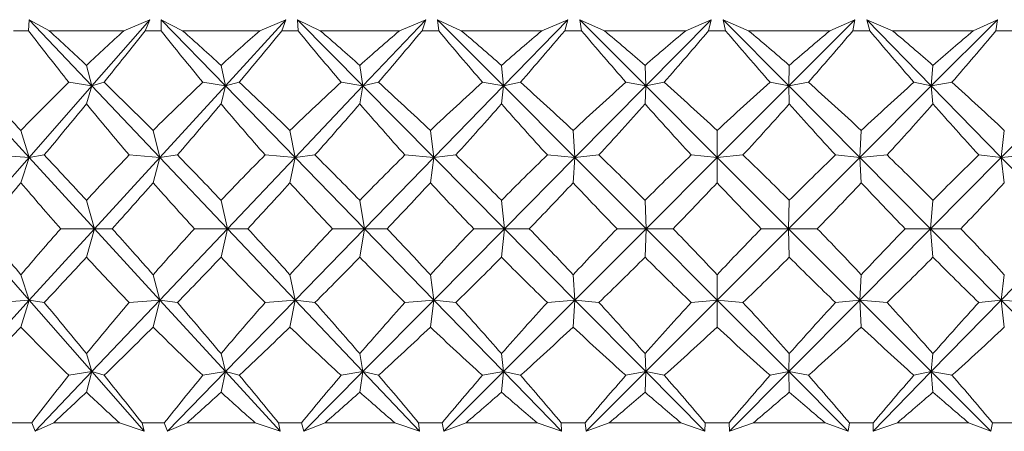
# Model space of a CAD drawing. Header units: inches. Extents: x -4 to 22.9, y -7.2 to 15.7.
# Tile 100 of 127: x 19.892 to 20.382, y 0.48 to 0.684. Entities that reach past the tile are written whole.
import ezdxf

# ---------------------------------------------------------------- set-up
doc = ezdxf.new("R2010")
doc.units = ezdxf.units.IN
doc.header["$MEASUREMENT"] = 0

msp = doc.modelspace()

# ---------------------------------------------------------------- linework, layer by layer
at = {"color": 7, "linetype": 'Continuous', "lineweight": 15}
for p, q in [((19.89675, 0.67887), (19.89702, 0.68438)), ((19.90708, 0.67887), (19.89702, 0.68438)), ((19.92825, 0.65146), (19.89702, 0.68438)), ((19.92825, 0.65146), (19.95712, 0.68438)), ((19.94418, 0.67887), (19.95712, 0.68438)), ((19.95481, 0.67887), (19.95712, 0.68438)), ((19.97343, 0.67887), (19.96266, 0.68438)), ((19.9627, 0.67887), (19.96266, 0.68438)), ((19.9947, 0.65146), (19.96266, 0.68438)), ((19.9947, 0.65146), (20.02487, 0.68438)), ((20.01183, 0.67887), (20.02487, 0.68438)), ((20.02279, 0.67887), (20.02487, 0.68438)), ((20.04196, 0.67887), (20.03058, 0.68438)), ((20.03092, 0.67887), (20.03058, 0.68438)), ((20.06317, 0.65146), (20.03058, 0.68438)), ((20.06317, 0.65146), (20.0944, 0.68438)), ((20.08136, 0.67887), (20.0944, 0.68438)), ((20.09257, 0.67887), (20.0944, 0.68438)), ((20.11214, 0.67887), (20.10023, 0.68438)), ((20.10088, 0.67887), (20.10023, 0.68438)), ((20.1331, 0.65146), (20.10023, 0.68438)), ((20.1331, 0.65146), (20.16514, 0.68438)), ((20.15221, 0.67887), (20.16514, 0.68438)), ((20.16358, 0.67887), (20.16514, 0.68438)), ((20.18339, 0.67887), (20.17105, 0.68438)), ((20.17199, 0.67887), (20.17105, 0.68438)), ((20.20394, 0.65146), (20.17105, 0.68438)), ((20.20394, 0.65146), (20.23653, 0.68438)), ((20.22381, 0.67887), (20.23653, 0.68438)), ((20.23524, 0.67887), (20.23653, 0.68438)), ((20.25513, 0.67887), (20.24246, 0.68438)), ((20.2437, 0.67887), (20.24246, 0.68438)), ((20.27511, 0.65146), (20.24246, 0.68438)), ((20.27511, 0.65146), (20.30798, 0.68438)), ((20.29558, 0.67887), (20.30798, 0.68438)), ((20.30699, 0.67887), (20.30798, 0.68438)), ((20.3268, 0.67887), (20.3139, 0.68438)), ((20.31541, 0.67887), (20.3139, 0.68438)), ((20.34604, 0.65146), (20.3139, 0.68438)), ((20.34604, 0.65146), (20.37894, 0.68438)), ((20.36695, 0.67887), (20.37894, 0.68438)), ((20.37824, 0.67887), (20.37894, 0.68438)), ((19.89675, 0.67887), (19.88916, 0.67887)), ((19.94418, 0.67887), (19.90708, 0.67887)), ((19.9627, 0.67887), (19.95481, 0.67887)), ((20.01183, 0.67887), (19.97343, 0.67887)), ((20.03092, 0.67887), (20.02279, 0.67887)), ((20.08136, 0.67887), (20.04196, 0.67887)), ((20.10088, 0.67887), (20.09257, 0.67887)), ((20.15221, 0.67887), (20.11214, 0.67887)), ((20.17199, 0.67887), (20.16358, 0.67887)), ((20.22381, 0.67887), (20.18339, 0.67887)), ((20.2437, 0.67887), (20.23524, 0.67887)), ((20.29558, 0.67887), (20.25513, 0.67887)), ((20.31541, 0.67887), (20.30699, 0.67887)), ((20.36695, 0.67887), (20.3268, 0.67887)), ((20.38657, 0.67887), (20.37824, 0.67887)), ((19.92825, 0.65146), (19.92553, 0.66166)), ((19.9947, 0.65146), (19.99255, 0.66166)), ((20.06317, 0.65146), (20.0616, 0.66166)), ((20.1331, 0.65146), (20.13214, 0.66166)), ((20.20394, 0.65146), (20.20358, 0.66166)), ((20.27511, 0.65146), (20.27537, 0.66166)), ((20.34604, 0.65146), (20.34691, 0.66166)), ((19.92825, 0.65146), (19.9168, 0.65328)), ((19.92825, 0.65146), (19.9343, 0.65328)), ((19.9947, 0.65146), (19.98351, 0.65328)), ((19.9947, 0.65146), (20.00162, 0.65328)), ((20.06317, 0.65146), (20.05233, 0.65328)), ((20.06317, 0.65146), (20.07091, 0.65328)), ((20.1331, 0.65146), (20.1227, 0.65328)), ((20.1331, 0.65146), (20.1416, 0.65328)), ((20.20394, 0.65146), (20.19405, 0.65328)), ((20.20394, 0.65146), (20.21312, 0.65328)), ((20.27511, 0.65146), (20.26582, 0.65328)), ((20.27511, 0.65146), (20.2849, 0.65328)), ((20.34604, 0.65146), (20.33743, 0.65328)), ((20.34604, 0.65146), (20.35637, 0.65328)), ((19.897, 0.61584), (19.86435, 0.65146)), ((19.897, 0.61584), (19.92825, 0.65146)), ((19.92825, 0.65146), (19.92553, 0.64248)), ((19.96204, 0.61584), (19.92825, 0.65146)), ((19.96204, 0.61584), (19.9947, 0.65146)), ((19.9947, 0.65146), (19.99255, 0.64248)), ((20.02937, 0.61584), (19.9947, 0.65146)), ((20.02937, 0.61584), (20.06317, 0.65146)), ((20.06317, 0.65146), (20.0616, 0.64248)), ((20.09843, 0.61584), (20.06317, 0.65146)), ((20.09843, 0.61584), (20.1331, 0.65146)), ((20.1331, 0.65146), (20.13214, 0.64248)), ((20.16867, 0.61584), (20.1331, 0.65146)), ((20.16867, 0.61584), (20.20394, 0.65146)), ((20.20394, 0.65146), (20.20358, 0.64248)), ((20.23954, 0.61584), (20.20394, 0.65146)), ((20.23954, 0.61584), (20.27511, 0.65146)), ((20.31044, 0.61584), (20.27511, 0.65146)), ((20.27511, 0.65146), (20.27537, 0.64248)), ((20.31044, 0.61584), (20.34604, 0.65146)), ((20.34604, 0.65146), (20.34691, 0.64248)), ((20.38083, 0.61584), (20.34604, 0.65146)), ((20.38083, 0.61584), (20.41616, 0.65146)), ((19.897, 0.61584), (19.89295, 0.62925)), ((19.96204, 0.61584), (19.95875, 0.62925)), ((20.02937, 0.61584), (20.02686, 0.62925)), ((20.09843, 0.61584), (20.09672, 0.62925)), ((20.16867, 0.61584), (20.16778, 0.62925)), ((20.23954, 0.61584), (20.23947, 0.62925)), ((20.31044, 0.61584), (20.3112, 0.62925)), ((20.38083, 0.61584), (20.3824, 0.62925)), ((19.86588, 0.58036), (19.897, 0.61584)), ((19.897, 0.61584), (19.88144, 0.61706)), ((19.897, 0.61584), (19.89295, 0.60325)), ((19.897, 0.61584), (19.90455, 0.61706)), ((19.92952, 0.58036), (19.897, 0.61584)), ((19.92952, 0.58036), (19.96204, 0.61584)), ((19.96204, 0.61584), (19.94677, 0.61706)), ((19.96204, 0.61584), (19.95875, 0.60325)), ((19.96204, 0.61584), (19.9708, 0.61706)), ((19.99571, 0.58036), (19.96204, 0.61584)), ((19.99571, 0.58036), (20.02937, 0.61584)), ((20.02937, 0.61584), (20.0145, 0.61706)), ((20.02937, 0.61584), (20.02686, 0.60325)), ((20.02937, 0.61584), (20.03926, 0.61706)), ((20.0639, 0.58036), (20.02937, 0.61584)), ((20.0639, 0.58036), (20.09843, 0.61584)), ((20.09843, 0.61584), (20.08409, 0.61706)), ((20.09843, 0.61584), (20.09672, 0.60325)), ((20.09843, 0.61584), (20.10939, 0.61706)), ((20.13355, 0.58036), (20.09843, 0.61584)), ((20.13355, 0.58036), (20.16867, 0.61584)), ((20.16867, 0.61584), (20.15498, 0.61706)), ((20.16867, 0.61584), (20.16778, 0.60325)), ((20.16867, 0.61584), (20.1806, 0.61706)), ((20.20411, 0.58036), (20.16867, 0.61584)), ((20.20411, 0.58036), (20.23954, 0.61584)), ((20.23954, 0.61584), (20.2266, 0.61706)), ((20.23954, 0.61584), (20.23947, 0.60325)), ((20.23954, 0.61584), (20.25234, 0.61706)), ((20.27499, 0.58036), (20.23954, 0.61584)), ((20.27499, 0.58036), (20.31044, 0.61584)), ((20.31044, 0.61584), (20.29837, 0.61706)), ((20.31044, 0.61584), (20.32402, 0.61706)), ((20.34564, 0.58036), (20.31044, 0.61584)), ((20.31044, 0.61584), (20.3112, 0.60325)), ((20.34564, 0.58036), (20.38083, 0.61584)), ((20.38083, 0.61584), (20.36971, 0.61706)), ((20.38083, 0.61584), (20.39507, 0.61706)), ((20.38083, 0.61584), (20.3824, 0.60325)), ((20.41547, 0.58036), (20.38083, 0.61584)), ((19.92952, 0.58036), (19.92553, 0.5945)), ((19.99571, 0.58036), (19.99255, 0.5945)), ((20.0639, 0.58036), (20.0616, 0.5945)), ((20.13355, 0.58036), (20.13214, 0.5945)), ((20.20411, 0.58036), (20.20358, 0.5945)), ((20.27499, 0.58036), (20.27537, 0.5945)), ((20.34564, 0.58036), (20.34691, 0.5945)), ((19.897, 0.54488), (19.86588, 0.58036)), ((19.897, 0.54488), (19.92952, 0.58036)), ((19.92952, 0.58036), (19.91277, 0.58036)), ((19.92952, 0.58036), (19.92553, 0.56622)), ((19.92952, 0.58036), (19.93838, 0.58036)), ((19.96204, 0.54488), (19.92952, 0.58036)), ((19.96204, 0.54488), (19.99571, 0.58036)), ((19.99571, 0.58036), (19.97933, 0.58036)), ((19.99571, 0.58036), (19.99255, 0.56622)), ((19.99571, 0.58036), (20.00584, 0.58036)), ((20.02937, 0.54488), (19.99571, 0.58036)), ((20.02937, 0.54488), (20.0639, 0.58036)), ((20.0639, 0.58036), (20.04803, 0.58036)), ((20.0639, 0.58036), (20.0616, 0.56622)), ((20.09843, 0.54488), (20.0639, 0.58036)), ((20.0639, 0.58036), (20.07523, 0.58036)), ((20.09843, 0.54488), (20.13355, 0.58036)), ((20.13355, 0.58036), (20.11833, 0.58036)), ((20.13355, 0.58036), (20.13214, 0.56622)), ((20.16867, 0.54488), (20.13355, 0.58036)), ((20.13355, 0.58036), (20.14598, 0.58036)), ((20.16867, 0.54488), (20.20411, 0.58036)), ((20.20411, 0.58036), (20.18964, 0.58036)), ((20.20411, 0.58036), (20.20358, 0.56622)), ((20.23954, 0.54488), (20.20411, 0.58036)), ((20.20411, 0.58036), (20.21754, 0.58036)), ((20.23954, 0.54488), (20.27499, 0.58036)), ((20.27499, 0.58036), (20.2614, 0.58036)), ((20.31044, 0.54488), (20.27499, 0.58036)), ((20.27499, 0.58036), (20.27537, 0.56622)), ((20.27499, 0.58036), (20.28932, 0.58036)), ((20.31044, 0.54488), (20.34564, 0.58036)), ((20.34564, 0.58036), (20.33303, 0.58036)), ((20.34564, 0.58036), (20.34691, 0.56622)), ((20.38083, 0.54488), (20.34564, 0.58036)), ((20.34564, 0.58036), (20.36075, 0.58036)), ((20.38083, 0.54488), (20.41547, 0.58036)), ((19.897, 0.54488), (19.89295, 0.55747)), ((19.96204, 0.54488), (19.95875, 0.55747)), ((20.02937, 0.54488), (20.02686, 0.55747)), ((20.09843, 0.54488), (20.09672, 0.55747)), ((20.16867, 0.54488), (20.16778, 0.55747)), ((20.23954, 0.54488), (20.23947, 0.55747)), ((20.31044, 0.54488), (20.3112, 0.55747)), ((20.38083, 0.54488), (20.3824, 0.55747)), ((19.86435, 0.50926), (19.897, 0.54488)), ((19.897, 0.54488), (19.88144, 0.54366)), ((19.897, 0.54488), (19.89295, 0.53146)), ((19.897, 0.54488), (19.90455, 0.54366)), ((19.92825, 0.50926), (19.897, 0.54488)), ((19.92825, 0.50926), (19.96204, 0.54488)), ((19.96204, 0.54488), (19.94677, 0.54366)), ((19.96204, 0.54488), (19.95875, 0.53146)), ((19.96204, 0.54488), (19.9708, 0.54366)), ((19.9947, 0.50926), (19.96204, 0.54488)), ((19.9947, 0.50926), (20.02937, 0.54488)), ((20.02937, 0.54488), (20.0145, 0.54366)), ((20.02937, 0.54488), (20.02686, 0.53146)), ((20.06317, 0.50926), (20.02937, 0.54488)), ((20.02937, 0.54488), (20.03926, 0.54366)), ((20.06317, 0.50926), (20.09843, 0.54488)), ((20.09843, 0.54488), (20.08409, 0.54366)), ((20.09843, 0.54488), (20.09672, 0.53146)), ((20.1331, 0.50926), (20.09843, 0.54488)), ((20.09843, 0.54488), (20.10939, 0.54366)), ((20.1331, 0.50926), (20.16867, 0.54488)), ((20.16867, 0.54488), (20.15498, 0.54366)), ((20.16867, 0.54488), (20.16778, 0.53146)), ((20.20394, 0.50926), (20.16867, 0.54488)), ((20.16867, 0.54488), (20.1806, 0.54366)), ((20.20394, 0.50926), (20.23954, 0.54488)), ((20.23954, 0.54488), (20.2266, 0.54366)), ((20.23954, 0.54488), (20.23947, 0.53146)), ((20.27511, 0.50926), (20.23954, 0.54488)), ((20.23954, 0.54488), (20.25234, 0.54366)), ((20.27511, 0.50926), (20.31044, 0.54488)), ((20.31044, 0.54488), (20.29837, 0.54366)), ((20.31044, 0.54488), (20.3112, 0.53146)), ((20.34604, 0.50926), (20.31044, 0.54488)), ((20.31044, 0.54488), (20.32402, 0.54366)), ((20.34604, 0.50926), (20.38083, 0.54488)), ((20.38083, 0.54488), (20.36971, 0.54366)), ((20.38083, 0.54488), (20.3824, 0.53146)), ((20.41616, 0.50926), (20.38083, 0.54488)), ((20.38083, 0.54488), (20.39507, 0.54366)), ((19.92825, 0.50926), (19.92553, 0.51824)), ((19.9947, 0.50926), (19.99255, 0.51824)), ((20.06317, 0.50926), (20.0616, 0.51824)), ((20.1331, 0.50926), (20.13214, 0.51824)), ((20.20394, 0.50926), (20.20358, 0.51824)), ((20.27511, 0.50926), (20.27537, 0.51824)), ((20.34604, 0.50926), (20.34691, 0.51824)), ((19.90009, 0.47958), (19.92825, 0.50926)), ((19.92825, 0.50926), (19.9168, 0.50744)), ((19.92825, 0.50926), (19.92553, 0.49906)), ((19.92825, 0.50926), (19.9343, 0.50744)), ((19.95428, 0.47958), (19.92825, 0.50926)), ((19.96581, 0.47958), (19.9947, 0.50926)), ((19.9947, 0.50926), (19.98351, 0.50744)), ((19.9947, 0.50926), (19.99255, 0.49906)), ((19.9947, 0.50926), (20.00162, 0.50744)), ((20.0219, 0.47958), (19.9947, 0.50926)), ((20.03379, 0.47958), (20.06317, 0.50926)), ((20.06317, 0.50926), (20.05233, 0.50744)), ((20.06317, 0.50926), (20.0616, 0.49906)), ((20.06317, 0.50926), (20.07091, 0.50744)), ((20.09132, 0.47958), (20.06317, 0.50926)), ((20.10346, 0.47958), (20.1331, 0.50926)), ((20.1331, 0.50926), (20.1227, 0.50744)), ((20.1331, 0.50926), (20.13214, 0.49906)), ((20.1331, 0.50926), (20.1416, 0.50744)), ((20.16199, 0.47958), (20.1331, 0.50926)), ((20.17428, 0.47958), (20.20394, 0.50926)), ((20.20394, 0.50926), (20.19405, 0.50744)), ((20.20394, 0.50926), (20.20358, 0.49906)), ((20.23332, 0.47958), (20.20394, 0.50926)), ((20.20394, 0.50926), (20.21312, 0.50744)), ((20.24567, 0.47958), (20.27511, 0.50926)), ((20.27511, 0.50926), (20.26582, 0.50744)), ((20.27511, 0.50926), (20.27537, 0.49906)), ((20.30475, 0.47958), (20.27511, 0.50926)), ((20.27511, 0.50926), (20.2849, 0.50744)), ((20.31706, 0.47958), (20.34604, 0.50926)), ((20.34604, 0.50926), (20.33743, 0.50744)), ((20.34604, 0.50926), (20.34691, 0.49906)), ((20.3757, 0.47958), (20.34604, 0.50926)), ((20.34604, 0.50926), (20.35637, 0.50744)), ((19.8983, 0.48387), (19.88762, 0.48387)), ((19.8983, 0.48387), (19.90009, 0.47958)), ((19.90927, 0.48387), (19.90009, 0.47958)), ((19.94194, 0.48387), (19.90927, 0.48387)), ((19.94194, 0.48387), (19.95428, 0.47958)), ((19.95321, 0.48387), (19.95428, 0.47958)), ((19.96431, 0.48387), (19.95321, 0.48387)), ((19.96431, 0.48387), (19.96581, 0.47958)), ((19.9757, 0.48387), (19.96581, 0.47958)), ((20.00952, 0.48387), (19.9757, 0.48387)), ((20.00952, 0.48387), (20.0219, 0.47958)), ((20.02114, 0.48387), (20.0219, 0.47958)), ((20.03258, 0.48387), (20.02114, 0.48387)), ((20.03258, 0.48387), (20.03379, 0.47958)), ((20.0443, 0.48387), (20.03379, 0.47958)), ((20.07899, 0.48387), (20.0443, 0.48387)), ((20.07899, 0.48387), (20.09132, 0.47958)), ((20.09088, 0.48387), (20.09132, 0.47958)), ((20.10257, 0.48387), (20.09088, 0.48387)), ((20.10257, 0.48387), (20.10346, 0.47958)), ((20.11452, 0.48387), (20.10346, 0.47958)), ((20.14981, 0.48387), (20.11452, 0.48387)), ((20.14981, 0.48387), (20.16199, 0.47958)), ((20.16187, 0.48387), (20.16199, 0.47958)), ((20.1737, 0.48387), (20.16187, 0.48387)), ((20.1737, 0.48387), (20.17428, 0.47958)), ((20.1858, 0.48387), (20.17428, 0.47958)), ((20.22139, 0.48387), (20.1858, 0.48387)), ((20.22139, 0.48387), (20.23332, 0.47958)), ((20.23352, 0.48387), (20.23332, 0.47958)), ((20.24541, 0.48387), (20.23352, 0.48387)), ((20.24541, 0.48387), (20.24567, 0.47958)), ((20.25755, 0.48387), (20.24567, 0.47958)), ((20.29317, 0.48387), (20.25755, 0.48387)), ((20.29317, 0.48387), (20.30475, 0.47958)), ((20.30528, 0.48387), (20.30475, 0.47958)), ((20.31713, 0.48387), (20.30528, 0.48387)), ((20.31713, 0.48387), (20.31706, 0.47958)), ((20.3292, 0.48387), (20.31706, 0.47958)), ((20.36456, 0.48387), (20.3292, 0.48387)), ((20.36456, 0.48387), (20.3757, 0.47958)), ((20.37654, 0.48387), (20.3757, 0.47958)), ((20.38826, 0.48387), (20.37654, 0.48387))]:
    msp.add_line(p, q, dxfattribs=at)
for centre, major_axis, ratio, start_param, end_param in [((20.24529, 1.69759), (-0.32569, 1.37479), 0.531502, 2.271499, 2.299164), ((20.24529, -0.53687), (-0.70472, 1.37192), 0.275998, 5.616632, 5.641934), ((20.24529, -0.53687), (0.1356, 1.38348), 0.569884, 0.556214, 0.581516), ((20.24529, 1.69759), (0.75233, 1.37765), 0.197452, 3.966178, 3.993843), ((20.24529, 1.69759), (-0.40553, 1.37053), 0.503161, 2.248961, 2.276626), ((20.24529, -0.53687), (-0.6736, 1.36928), 0.315186, 5.603638, 5.62894), ((20.24529, -0.53687), (0.2353, 1.37949), 0.554272, 0.594681, 0.619983), ((20.24529, 1.69759), (0.73082, 1.3748), 0.236715, 3.98394, 4.011605), ((20.24529, 1.69759), (-0.47495, 1.36748), 0.470762, 2.234687, 2.262352), ((20.24529, -0.53687), (-0.63691, 1.36717), 0.354086, 5.593983, 5.619285), ((20.24529, -0.53687), (0.32569, 1.37479), 0.531502, 0.625674, 0.650976), ((20.24529, 1.69759), (0.70472, 1.37192), 0.275998, 3.999598, 4.027263), ((20.24529, 1.69759), (-0.53483, 1.36592), 0.435563, 2.227835, 2.2555), ((20.24529, -0.53687), (-0.59391, 1.3659), 0.392395, 5.588474, 5.613776), ((20.24529, -0.53687), (0.40553, 1.37053), 0.503161, 0.648212, 0.673514), ((20.24529, 1.69759), (0.6736, 1.36928), 0.315186, 4.012592, 4.040257), ((20.24529, 1.69759), (-0.58629, 1.3658), 0.398526, 2.227324, 2.254989), ((20.24529, -0.53687), (-0.54372, 1.36581), 0.429658, 5.58806, 5.613363), ((20.24529, -0.53687), (0.47495, 1.36748), 0.470762, 0.662486, 0.687788), ((20.24529, 1.69759), (0.63691, 1.36717), 0.354086, 4.022247, 4.049912), ((20.24529, 1.69759), (-0.63038, 1.36689), 0.360351, 2.232074, 2.259739), ((20.24529, -0.53687), (-0.48528, 1.36713), 0.465213, 5.593808, 5.619111), ((20.24529, -0.53687), (0.53483, 1.36592), 0.435563, 0.669338, 0.694641), ((20.24529, 1.69759), (0.59391, 1.3659), 0.392395, 4.027756, 4.055421), ((20.24529, 1.69759), (-0.66805, 1.36889), 0.321522, 2.241115, 2.26878), ((20.24529, -0.53687), (-0.41748, 1.36995), 0.498145, 5.606811, 5.632113), ((20.24529, -0.53687), (0.58629, 1.3658), 0.398526, 0.669849, 0.695152), ((20.24529, 1.69759), (0.54372, 1.36581), 0.429658, 4.02817, 4.055835), ((20.24529, -0.53687), (-0.73082, 1.3748), 0.236715, 5.587411, 5.620358), ((20.24529, -0.53687), (0.1356, 1.38348), 0.569884, 0.593449, 0.626396), ((20.24529, -0.53687), (-0.70472, 1.37192), 0.275998, 5.571752, 5.604699), ((20.24529, -0.53687), (0.2353, 1.37949), 0.554272, 0.631916, 0.664863), ((20.24529, -0.53687), (-0.6736, 1.36928), 0.315186, 5.558758, 5.591705), ((20.24529, -0.53687), (0.32569, 1.37479), 0.531502, 0.662909, 0.695856), ((20.24529, -0.53687), (-0.63691, 1.36717), 0.354086, 5.549103, 5.58205), ((20.24529, -0.53687), (0.40553, 1.37053), 0.503161, 0.685447, 0.718394), ((20.24529, -0.53687), (-0.59391, 1.3659), 0.392395, 5.543594, 5.576541), ((20.24529, -0.53687), (0.47495, 1.36748), 0.470762, 0.699721, 0.732668), ((20.24529, -0.53687), (-0.54372, 1.36581), 0.429658, 5.54318, 5.576128), ((20.24529, -0.53687), (0.53483, 1.36592), 0.435563, 0.706573, 0.73952), ((20.24529, -0.53687), (-0.48528, 1.36713), 0.465213, 5.548928, 5.581876), ((20.24529, -0.53687), (0.58629, 1.3658), 0.398526, 0.707084, 0.740032), ((20.24529, -0.53687), (-0.41748, 1.36995), 0.498145, 5.561931, 5.594878), ((20.24529, 1.69759), (0.75233, 1.37765), 0.197452, 3.925453, 3.954245), ((20.24529, 1.69759), (-0.32569, 1.37479), 0.531502, 2.311097, 2.339889), ((20.24529, 1.69759), (0.73082, 1.3748), 0.236715, 3.943215, 3.972007), ((20.24529, 1.69759), (-0.40553, 1.37053), 0.503161, 2.288559, 2.317351), ((20.24529, 1.69759), (0.70472, 1.37192), 0.275998, 3.958874, 3.987666), ((20.24529, 1.69759), (-0.47495, 1.36748), 0.470762, 2.274285, 2.303077), ((20.24529, 1.69759), (0.6736, 1.36928), 0.315186, 3.971868, 4.00066), ((20.24529, 1.69759), (-0.53483, 1.36592), 0.435563, 2.267432, 2.296225), ((20.24529, 1.69759), (0.63691, 1.36717), 0.354086, 3.981523, 4.010315), ((20.24529, 1.69759), (-0.58629, 1.3658), 0.398526, 2.266921, 2.295714), ((20.24529, 1.69759), (0.59391, 1.3659), 0.392395, 3.987032, 4.015824), ((20.24529, 1.69759), (-0.63038, 1.36689), 0.360351, 2.271672, 2.300464), ((20.24529, 1.69759), (0.54372, 1.36581), 0.429658, 3.987445, 4.016237), ((20.24529, 1.69759), (-0.66805, 1.36889), 0.321522, 2.280713, 2.309505), ((20.24529, -0.53687), (-0.73082, 1.3748), 0.236715, 5.542531, 5.571323), ((20.24529, -0.53687), (0.2353, 1.37949), 0.554272, 0.680951, 0.709743), ((20.24529, -0.53687), (-0.70472, 1.37192), 0.275998, 5.526872, 5.555664), ((20.24529, -0.53687), (0.32569, 1.37479), 0.531502, 0.711944, 0.740736), ((20.24529, -0.53687), (-0.6736, 1.36928), 0.315186, 5.513878, 5.54267), ((20.24529, -0.53687), (0.40553, 1.37053), 0.503161, 0.734482, 0.763274), ((20.24529, -0.53687), (-0.63691, 1.36717), 0.354086, 5.504223, 5.533015), ((20.24529, -0.53687), (0.47495, 1.36748), 0.470762, 0.748756, 0.777548), ((20.24529, -0.53687), (-0.59391, 1.3659), 0.392395, 5.498714, 5.527506), ((20.24529, -0.53687), (0.53483, 1.36592), 0.435563, 0.755608, 0.7844), ((20.24529, -0.53687), (-0.54372, 1.36581), 0.429658, 5.4983, 5.527093), ((20.24529, -0.53687), (0.58629, 1.3658), 0.398526, 0.756119, 0.784912), ((20.24529, -0.53687), (-0.48528, 1.36713), 0.465213, 5.504048, 5.532841), ((20.24529, -0.53687), (0.63038, 1.36689), 0.360351, 0.751369, 0.780161), ((20.24529, 1.69759), (0.75233, 1.37765), 0.197452, 3.881948, 3.909365), ((20.24529, 1.69759), (-0.2353, 1.37949), 0.554272, 2.38697, 2.414387), ((20.24529, 1.69759), (0.73082, 1.3748), 0.236715, 3.89971, 3.927127), ((20.24529, 1.69759), (-0.32569, 1.37479), 0.531502, 2.355977, 2.383394), ((20.24529, 1.69759), (0.70472, 1.37192), 0.275998, 3.915369, 3.942786), ((20.24529, 1.69759), (-0.40553, 1.37053), 0.503161, 2.333439, 2.360856), ((20.24529, 1.69759), (0.6736, 1.36928), 0.315186, 3.928363, 3.95578), ((20.24529, 1.69759), (-0.47495, 1.36748), 0.470762, 2.319165, 2.346582), ((20.24529, 1.69759), (0.63691, 1.36717), 0.354086, 3.938018, 3.965435), ((20.24529, 1.69759), (-0.53483, 1.36592), 0.435563, 2.312312, 2.339729), ((20.24529, 1.69759), (0.59391, 1.3659), 0.392395, 3.943527, 3.970944), ((20.24529, 1.69759), (-0.58629, 1.3658), 0.398526, 2.311801, 2.339218), ((20.24529, 1.69759), (0.54372, 1.36581), 0.429658, 3.943941, 3.971357), ((20.24529, 1.69759), (-0.63038, 1.36689), 0.360351, 2.316552, 2.343969), ((20.24529, 1.69759), (0.48528, 1.36713), 0.465213, 3.938192, 3.965609), ((20.24529, -0.53687), (-0.75233, 1.37765), 0.197452, 5.515413, 5.54283), ((20.24529, -0.53687), (0.2353, 1.37949), 0.554272, 0.727206, 0.754623), ((20.24529, -0.53687), (-0.73082, 1.3748), 0.236715, 5.497651, 5.525068), ((20.24529, -0.53687), (0.32569, 1.37479), 0.531502, 0.758199, 0.785616), ((20.24529, -0.53687), (-0.70472, 1.37192), 0.275998, 5.481992, 5.509409), ((20.24529, -0.53687), (0.40553, 1.37053), 0.503161, 0.780737, 0.808154), ((20.24529, -0.53687), (-0.6736, 1.36928), 0.315186, 5.468998, 5.496415), ((20.24529, -0.53687), (0.47495, 1.36748), 0.470762, 0.795011, 0.822428), ((20.24529, -0.53687), (-0.63691, 1.36717), 0.354086, 5.459343, 5.48676), ((20.24529, -0.53687), (0.53483, 1.36592), 0.435563, 0.801863, 0.82928), ((20.24529, -0.53687), (-0.59391, 1.3659), 0.392395, 5.453834, 5.481251), ((20.24529, -0.53687), (0.58629, 1.3658), 0.398526, 0.802374, 0.829791), ((20.24529, -0.53687), (-0.54372, 1.36581), 0.429658, 5.45342, 5.480837), ((20.24529, -0.53687), (0.63038, 1.36689), 0.360351, 0.797624, 0.825041), ((20.24529, -0.53687), (-0.48528, 1.36713), 0.465213, 5.459169, 5.486586), ((20.24529, 1.69759), (0.73082, 1.3748), 0.236715, 3.853455, 3.882247), ((20.24529, 1.69759), (-0.2353, 1.37949), 0.554272, 2.43185, 2.460642), ((20.24529, 1.69759), (0.70472, 1.37192), 0.275998, 3.869114, 3.897906), ((20.24529, 1.69759), (-0.32569, 1.37479), 0.531502, 2.400856, 2.429649), ((20.24529, 1.69759), (0.6736, 1.36928), 0.315186, 3.882108, 3.9109), ((20.24529, 1.69759), (-0.40553, 1.37053), 0.503161, 2.378319, 2.407111), ((20.24529, 1.69759), (0.63691, 1.36717), 0.354086, 3.891763, 3.920555), ((20.24529, 1.69759), (-0.47495, 1.36748), 0.470762, 2.364045, 2.392837), ((20.24529, 1.69759), (0.59391, 1.3659), 0.392395, 3.897272, 3.926064), ((20.24529, 1.69759), (-0.53483, 1.36592), 0.435563, 2.357192, 2.385984), ((20.24529, 1.69759), (0.54372, 1.36581), 0.429658, 3.897685, 3.926478), ((20.24529, 1.69759), (-0.58629, 1.3658), 0.398526, 2.356681, 2.385473), ((20.24529, 1.69759), (0.48528, 1.36713), 0.465213, 3.891937, 3.92073), ((20.24529, 1.69759), (-0.63038, 1.36689), 0.360351, 2.361432, 2.390224), ((20.24529, -0.53687), (-0.75233, 1.37765), 0.197452, 5.470533, 5.499325), ((20.24529, -0.53687), (0.32569, 1.37479), 0.531502, 0.801704, 0.830496), ((20.24529, -0.53687), (-0.73082, 1.3748), 0.236715, 5.452771, 5.481563), ((20.24529, -0.53687), (0.40553, 1.37053), 0.503161, 0.824242, 0.853034), ((20.24529, -0.53687), (-0.70472, 1.37192), 0.275998, 5.437112, 5.465904), ((20.24529, -0.53687), (0.47495, 1.36748), 0.470762, 0.838516, 0.867308), ((20.24529, -0.53687), (-0.6736, 1.36928), 0.315186, 5.424118, 5.45291), ((20.24529, -0.53687), (0.53483, 1.36592), 0.435563, 0.845368, 0.87416), ((20.24529, -0.53687), (-0.63691, 1.36717), 0.354086, 5.414463, 5.443255), ((20.24529, -0.53687), (0.58629, 1.3658), 0.398526, 0.845879, 0.874671), ((20.24529, -0.53687), (-0.59391, 1.3659), 0.392395, 5.408954, 5.437746), ((20.24529, -0.53687), (0.63038, 1.36689), 0.360351, 0.841129, 0.869921), ((20.24529, -0.53687), (-0.54372, 1.36581), 0.429658, 5.408541, 5.437333), ((20.24529, -0.53687), (0.66805, 1.36889), 0.321522, 0.832088, 0.86088), ((20.24529, 1.69759), (0.73082, 1.3748), 0.236715, 3.80442, 3.837367), ((20.24529, 1.69759), (-0.1356, 1.38348), 0.569884, 2.515196, 2.548144), ((20.24529, 1.69759), (0.70472, 1.37192), 0.275998, 3.820079, 3.853026), ((20.24529, 1.69759), (-0.2353, 1.37949), 0.554272, 2.47673, 2.509677), ((20.24529, 1.69759), (0.6736, 1.36928), 0.315186, 3.833073, 3.86602), ((20.24529, 1.69759), (-0.32569, 1.37479), 0.531502, 2.445736, 2.478684), ((20.24529, 1.69759), (0.63691, 1.36717), 0.354086, 3.842728, 3.875675), ((20.24529, 1.69759), (-0.40553, 1.37053), 0.503161, 2.423198, 2.456146), ((20.24529, 1.69759), (0.59391, 1.3659), 0.392395, 3.848237, 3.881184), ((20.24529, 1.69759), (-0.47495, 1.36748), 0.470762, 2.408924, 2.441872), ((20.24529, 1.69759), (0.54372, 1.36581), 0.429658, 3.84865, 3.881598), ((20.24529, 1.69759), (-0.53483, 1.36592), 0.435563, 2.402072, 2.43502), ((20.24529, 1.69759), (0.48528, 1.36713), 0.465213, 3.842902, 3.87585), ((20.24529, 1.69759), (-0.58629, 1.3658), 0.398526, 2.401561, 2.434508), ((20.24529, 1.69759), (0.41748, 1.36995), 0.498145, 3.8299, 3.862847), ((20.24529, -0.53687), (0.32569, 1.37479), 0.531502, 0.842429, 0.867945), ((20.24529, -0.53687), (-0.75233, 1.37765), 0.197452, 5.433084, 5.4586), ((20.24529, -0.53687), (0.40553, 1.37053), 0.503161, 0.864966, 0.890483), ((20.24529, -0.53687), (-0.73082, 1.3748), 0.236715, 5.415322, 5.440838), ((20.24529, -0.53687), (0.47495, 1.36748), 0.470762, 0.87924, 0.904757), ((20.24529, -0.53687), (-0.70472, 1.37192), 0.275998, 5.399664, 5.42518), ((20.24529, -0.53687), (0.53483, 1.36592), 0.435563, 0.886093, 0.911609), ((20.24529, -0.53687), (-0.6736, 1.36928), 0.315186, 5.38667, 5.412186), ((20.24529, -0.53687), (0.58629, 1.3658), 0.398526, 0.886604, 0.91212), ((20.24529, -0.53687), (-0.63691, 1.36717), 0.354086, 5.377014, 5.402531), ((20.24529, -0.53687), (0.63038, 1.36689), 0.360351, 0.881853, 0.90737), ((20.24529, -0.53687), (-0.59391, 1.3659), 0.392395, 5.371506, 5.397022), ((20.24529, -0.53687), (0.66805, 1.36889), 0.321522, 0.872812, 0.898329), ((20.24529, -0.53687), (-0.54372, 1.36581), 0.429658, 5.371092, 5.396608), ((20.24529, 1.69759), (0.70472, 1.37192), 0.275998, 3.785868, 3.808146), ((20.24529, 1.69759), (-0.1356, 1.38348), 0.569884, 2.560076, 2.582355), ((20.24529, 1.69759), (0.6736, 1.36928), 0.315186, 3.798862, 3.82114), ((20.24529, 1.69759), (-0.2353, 1.37949), 0.554272, 2.521609, 2.543888), ((20.24529, 1.69759), (0.63691, 1.36717), 0.354086, 3.808517, 3.830795), ((20.24529, 1.69759), (-0.32569, 1.37479), 0.531502, 2.490616, 2.512895), ((20.24529, 1.69759), (0.59391, 1.3659), 0.392395, 3.814026, 3.836304), ((20.24529, 1.69759), (-0.40553, 1.37053), 0.503161, 2.468078, 2.490357), ((20.24529, 1.69759), (0.54372, 1.36581), 0.429658, 3.814439, 3.836718), ((20.24529, 1.69759), (-0.47495, 1.36748), 0.470762, 2.453804, 2.476083), ((20.24529, 1.69759), (0.48528, 1.36713), 0.465213, 3.808691, 3.83097), ((20.24529, 1.69759), (-0.53483, 1.36592), 0.435563, 2.446952, 2.469231), ((20.24529, 1.69759), (0.41748, 1.36995), 0.498145, 3.795689, 3.817967), ((20.24529, 1.69759), (-0.58629, 1.3658), 0.398526, 2.446441, 2.46872)]:
    msp.add_ellipse(centre, major_axis=major_axis, ratio=ratio, start_param=start_param, end_param=end_param, dxfattribs=at)

doc.saveas('drawing.dxf')
